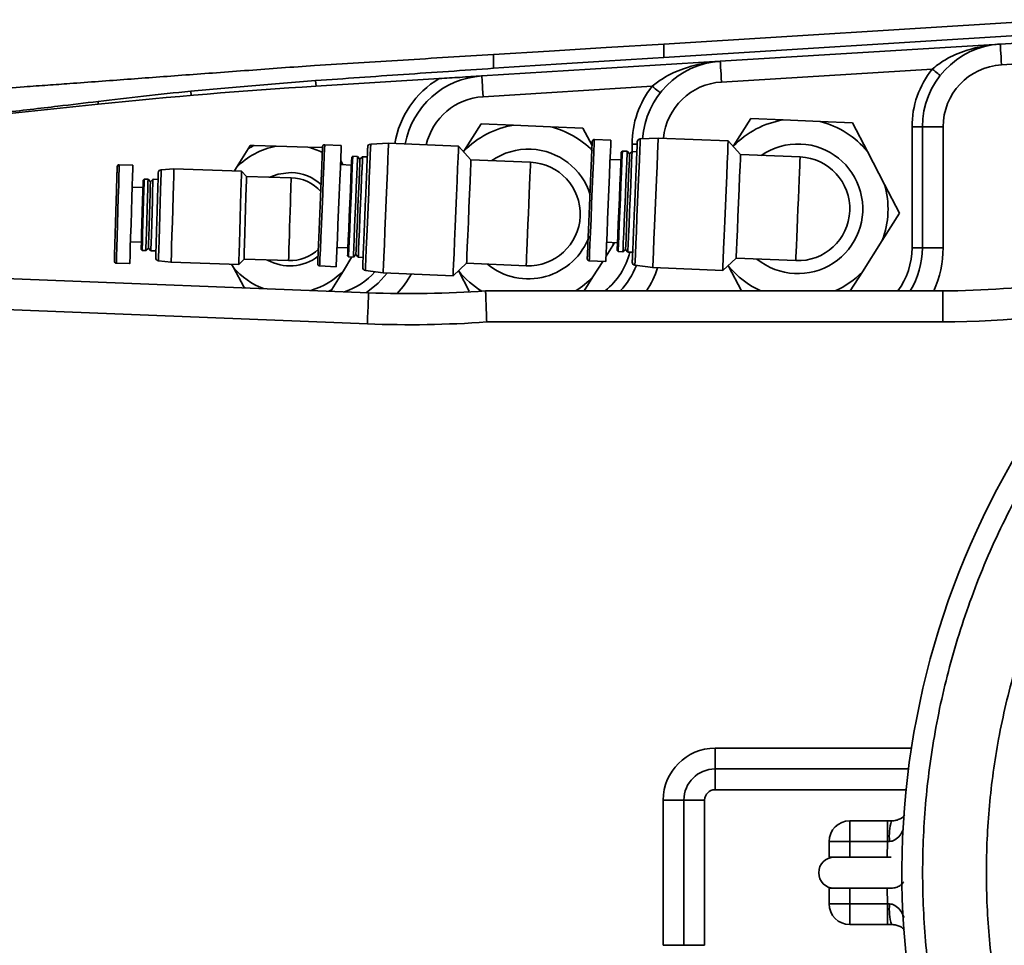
# Model space of a CAD drawing. Header units: millimetres. Extents: x 5 to 517, y 5 to 292.
# Tile 80 of 98: x 184.48 to 193.97, y 240.67 to 249.6. Entities that reach past the tile are written whole.
import ezdxf

# ---------------------------------------------------------------- set-up
doc = ezdxf.new("R2010")
doc.units = ezdxf.units.MM

msp = doc.modelspace()

# ---------------------------------------------------------------- linework, layer by layer
at = {"color": 7, "linetype": 'Continuous', "lineweight": 35}
for p, q in [((194.4964, 249.5961), (190.6899, 249.3618)), ((194.4964, 249.4674), (190.6899, 249.2332)), ((190.6899, 249.3618), (190.6899, 249.2332)), ((193.9354, 249.3612), (195.0087, 249.4273)), ((191.2354, 249.195), (193.9354, 249.3612)), ((188.9354, 249.0535), (191.2354, 249.195)), ((189.0498, 249.1274), (189.0498, 249.2609)), ((194.9799, 249.2251), (193.9477, 249.1616)), ((193.2782, 249.1204), (191.2477, 248.9954)), ((187.3331, 249.0092), (187.3367, 248.9551)), ((187.3357, 248.955), (188.5239, 249.0282)), ((186.1298, 248.9076), (186.1331, 248.8664)), ((190.5782, 248.9542), (188.9477, 248.8539)), ((185.2343, 248.8083), (185.2371, 248.7814)), ((173.693, 247.5813), (185.2371, 248.7814)), ((191.5299, 248.6428), (191.3624, 248.379)), ((191.8421, 248.6297), (191.5299, 248.6428)), ((192.1983, 248.6148), (191.8421, 248.6297)), ((192.5105, 248.6017), (192.1983, 248.6148)), ((188.9299, 248.5928), (188.7624, 248.329)), ((189.242, 248.5797), (188.9299, 248.5928)), ((189.5983, 248.5648), (189.242, 248.5797)), ((189.9105, 248.5517), (189.5983, 248.5648)), ((189.9984, 248.3835), (189.9105, 248.5517)), ((192.6552, 248.3248), (192.5105, 248.6017)), ((193.0846, 247.3983), (193.0846, 248.5627)), ((193.0846, 248.5627), (193.1846, 248.5627)), ((193.1846, 247.3983), (193.1846, 248.5627)), ((193.1846, 248.5627), (193.3846, 248.5627)), ((193.3846, 248.5627), (193.3846, 247.3983)), ((190.1807, 248.4342), (190.0208, 248.4409)), ((190.637, 248.4551), (190.4639, 248.4472)), ((191.3114, 248.4268), (190.637, 248.4551)), ((191.431, 248.2967), (191.3114, 248.4268)), ((186.6815, 248.3521), (186.569, 248.1703)), ((186.9538, 248.3773), (186.7401, 248.3837)), ((187.2575, 248.3681), (186.9538, 248.3773)), ((187.3997, 248.3638), (187.2575, 248.3681)), ((187.5807, 248.3842), (187.4208, 248.3909)), ((188.037, 248.4051), (187.8639, 248.3972)), ((188.7114, 248.3768), (188.037, 248.4051)), ((188.831, 248.2467), (188.7114, 248.3768)), ((188.7624, 248.329), (188.7595, 248.3244)), ((190.2914, 248.3294), (190.281, 248.3199)), ((190.3373, 248.3275), (190.2914, 248.3294)), ((190.3603, 248.3025), (190.3373, 248.3275)), ((190.3853, 248.3255), (190.3603, 248.3025)), ((190.4313, 248.3236), (190.3853, 248.3255)), ((191.3624, 248.379), (191.3595, 248.3744)), ((192.8204, 248.0088), (192.6552, 248.3248)), ((187.5968, 248.1983), (187.5746, 248.2396)), ((187.6914, 248.2794), (187.681, 248.2699)), ((187.7373, 248.2775), (187.6914, 248.2794)), ((187.7603, 248.2525), (187.7373, 248.2775)), ((187.7853, 248.2755), (187.7603, 248.2525)), ((187.8313, 248.2736), (187.7853, 248.2755)), ((189.4055, 248.2226), (188.831, 248.2467)), ((190.2778, 248.2449), (190.1729, 248.2493)), ((192.0055, 248.2726), (191.431, 248.2967)), ((185.5695, 248.1938), (185.4396, 248.1977)), ((185.9666, 248.1569), (185.8437, 248.1498)), ((186.6183, 248.1372), (185.9666, 248.1569)), ((186.569, 248.1703), (186.5499, 248.1393)), ((186.6668, 248.0858), (186.6183, 248.1372)), ((187.6778, 248.1949), (187.5729, 248.1993)), ((185.6806, 248.0604), (185.6703, 248.0507)), ((185.7166, 248.0593), (185.6806, 248.0604)), ((185.7398, 248.0346), (185.7166, 248.0593)), ((185.7645, 248.0579), (185.7398, 248.0346)), ((185.8135, 248.0564), (185.7645, 248.0579)), ((187.0966, 248.0728), (186.6668, 248.0858)), ((185.6681, 247.9788), (185.5632, 247.9819)), ((192.9652, 247.7319), (192.8204, 248.0088)), ((192.7978, 247.4681), (192.9652, 247.7319)), ((174.5006, 247.4933), (187.8437, 246.9634)), ((192.6067, 247.167), (192.7978, 247.4681)), ((185.5473, 247.4562), (185.6523, 247.453)), ((185.6501, 247.381), (185.6598, 247.3707)), ((185.6598, 247.3707), (185.6958, 247.3697)), ((185.6958, 247.3697), (185.7205, 247.3929)), ((185.7205, 247.3929), (185.7438, 247.3682)), ((185.7438, 247.3682), (185.7928, 247.3667)), ((187.5394, 247.4), (187.6443, 247.3956)), ((190.1338, 247.3173), (190.1978, 247.4181)), ((190.1394, 247.45), (190.2443, 247.4456)), ((190.2081, 247.4471), (190.1978, 247.4181)), ((190.1978, 247.4181), (190.216, 247.4468)), ((190.2412, 247.3707), (190.2507, 247.3603)), ((190.2967, 247.3584), (190.3217, 247.3813)), ((190.3217, 247.3813), (190.3447, 247.3563)), ((193.0846, 247.3983), (193.1846, 247.3983)), ((193.1846, 247.3983), (193.3846, 247.3983)), ((186.5912, 247.2376), (186.6427, 247.2861)), ((186.6427, 247.2861), (187.0725, 247.2732)), ((187.6001, 247.1757), (187.6825, 247.309)), ((187.6412, 247.3207), (187.6507, 247.3103)), ((187.6507, 247.3103), (187.6967, 247.3084)), ((187.6967, 247.3084), (187.7217, 247.3313)), ((187.7217, 247.3313), (187.7447, 247.3063)), ((187.7447, 247.3063), (187.7906, 247.3044)), ((190.2507, 247.3603), (190.2967, 247.3584)), ((190.3447, 247.3563), (190.3906, 247.3544)), ((191.259, 247.1779), (191.3891, 247.2975)), ((191.3891, 247.2975), (191.9636, 247.2734)), ((187.8318, 246.6636), (174.4927, 247.1933)), ((185.411, 247.2482), (185.541, 247.2443)), ((185.8173, 247.2717), (185.9395, 247.2573)), ((185.9395, 247.2573), (186.5912, 247.2376)), ((186.5228, 247.2397), (186.54, 247.2076)), ((186.54, 247.2076), (186.6413, 247.0193)), ((187.3718, 247.2219), (187.5317, 247.2152)), ((187.8128, 247.1785), (187.9846, 247.1562)), ((188.659, 247.1279), (188.7891, 247.2475)), ((188.7891, 247.2475), (189.3636, 247.2234)), ((189.9718, 247.2719), (190.1317, 247.2652)), ((190.0067, 247.117), (190.1015, 247.2665)), ((190.4127, 247.2285), (190.5846, 247.2062)), ((190.5846, 247.2062), (191.259, 247.1779)), ((191.3114, 247.226), (191.3139, 247.2212)), ((191.3139, 247.2212), (191.4388, 246.9822)), ((187.4877, 246.9939), (187.6001, 247.1757)), ((187.9846, 247.1562), (188.659, 247.1279)), ((188.7114, 247.176), (188.7139, 247.1712)), ((188.7139, 247.1712), (188.814, 246.9796)), ((189.9212, 246.9822), (190.0067, 247.117)), ((192.4894, 246.9822), (192.6067, 247.167)), ((186.6413, 247.0193), (186.6458, 247.0109)), ((188.9719, 246.9822), (193.3808, 246.9822)), ((193.3808, 246.6823), (193.3808, 246.9822)), ((193.3808, 246.6823), (188.9828, 246.6823)), ((191.1846, 242.573), (191.1846, 242.373)), ((191.1846, 242.373), (193.0505, 242.373)), ((191.1846, 242.373), (191.1846, 242.173)), ((190.6846, 240.673), (190.6846, 242.073)), ((190.6846, 242.073), (190.8846, 242.073)), ((190.8846, 240.673), (190.8846, 242.073)), ((190.8846, 242.073), (191.0846, 242.073)), ((191.0846, 242.073), (191.0846, 240.673)), ((192.4846, 241.873), (192.8481, 241.873)), ((192.4846, 241.873), (192.4846, 241.673)), ((192.887, 241.873), (192.8481, 241.873)), ((192.8481, 241.673), (192.8481, 241.873)), ((192.2846, 241.673), (192.2846, 241.523)), ((192.4846, 241.673), (192.2846, 241.673)), ((192.4846, 241.673), (192.4846, 241.523)), ((192.8481, 241.673), (192.4846, 241.673)), ((192.8439, 241.523), (192.8481, 241.673)), ((192.8481, 241.673), (192.8676, 241.6737)), ((192.2846, 241.523), (192.4846, 241.523)), ((192.4846, 241.523), (192.8439, 241.523)), ((192.8439, 241.523), (192.8846, 241.523)), ((192.2846, 241.073), (192.2846, 241.223)), ((192.4846, 241.223), (192.2846, 241.223)), ((192.4846, 241.073), (192.4846, 241.223)), ((192.8439, 241.223), (192.4846, 241.223)), ((192.8481, 241.073), (192.8439, 241.223)), ((192.8846, 241.223), (192.8439, 241.223)), ((192.2846, 241.073), (192.4846, 241.073)), ((192.4846, 240.873), (192.4846, 241.073)), ((192.4846, 241.073), (192.8481, 241.073)), ((192.8676, 241.0723), (192.8481, 241.073)), ((192.8481, 240.873), (192.8481, 241.073)), ((192.8481, 240.873), (192.4846, 240.873)), ((192.8481, 240.873), (192.887, 240.873)), ((190.6846, 240.673), (190.8846, 240.673)), ((190.8846, 240.673), (191.0846, 240.673))]:
    msp.add_line(p, q, dxfattribs=at)
at = {"color": 8, "linetype": 'Continuous', "lineweight": 35}
for p, q in [((190.3846, 248.3248), (190.3846, 248.3965)), ((190.3846, 248.3965), (190.4353, 248.3965)), ((191.1846, 242.573), (193.0786, 242.573)), ((193.0275, 242.173), (191.1846, 242.173))]:
    msp.add_line(p, q, dxfattribs=at)
at = {"color": 7, "linetype": 'Continuous', "lineweight": 35, "flags": 128}
for points in [[(189.0498, 249.2609), (189.5851, 249.2938), (190.134, 249.3276), (190.6899, 249.3618)], [(193.9354, 249.3612), (193.9357, 249.3574), (193.9364, 249.346), (193.9375, 249.3276), (193.939, 249.3027), (193.9409, 249.2725), (193.943, 249.238), (193.9453, 249.2005), (193.9477, 249.1616)], [(191.2354, 249.195), (191.2357, 249.1912), (191.2364, 249.1798), (191.2375, 249.1614), (191.239, 249.1366), (191.2409, 249.1063), (191.243, 249.0718), (191.2453, 249.0344), (191.2477, 248.9954)], [(193.2782, 249.1204), (193.2935, 249.1083), (193.3082, 249.0967), (193.3218, 249.086), (193.3337, 249.0766), (193.3434, 249.0689), (193.3507, 249.0631), (193.3551, 249.0596), (193.3566, 249.0584)], [(188.9354, 249.0535), (188.9357, 249.0497), (188.9364, 249.0383), (188.9375, 249.0198), (188.939, 248.995), (188.9409, 248.9648), (188.943, 248.9303), (188.9453, 248.8928), (188.9477, 248.8539)], [(190.5782, 248.9542), (190.5935, 248.9421), (190.6082, 248.9305), (190.6218, 248.9198), (190.6336, 248.9104), (190.6434, 248.9027), (190.6507, 248.897), (190.6551, 248.8934), (190.6566, 248.8922)], [(190.1807, 248.4342), (190.1805, 248.4296), (190.179, 248.3931), (190.176, 248.3225), (190.1718, 248.2222), (190.1666, 248.0985), (190.1608, 247.9592), (190.1546, 247.813), (190.1486, 247.6691), (190.143, 247.5365), (190.1383, 247.4236), (190.1347, 247.3375), (190.1324, 247.2836), (190.1317, 247.2652)], [(190.637, 248.4551), (190.6362, 248.4369), (190.634, 248.3835), (190.6304, 248.298), (190.6256, 248.1853), (190.6201, 248.052), (190.6139, 247.9059), (190.6076, 247.7553), (190.6015, 247.6092), (190.5959, 247.4759), (190.5912, 247.3632), (190.5876, 247.2777), (190.5853, 247.2243), (190.5846, 247.2062), (190.5846, 247.2062)], [(191.3114, 248.4268), (191.3112, 248.4222), (191.3097, 248.3862), (191.3067, 248.3162), (191.3025, 248.2164), (191.2973, 248.0925), (191.2914, 247.9518), (191.2852, 247.8023), (191.2789, 247.6529), (191.273, 247.5121), (191.2678, 247.3882), (191.2636, 247.2884), (191.2607, 247.2185), (191.2592, 247.1824), (191.259, 247.1779)], [(187.5807, 248.3842), (187.5805, 248.3795), (187.579, 248.3431), (187.576, 248.2725), (187.5718, 248.1722), (187.5666, 248.0485), (187.5608, 247.9092), (187.5546, 247.763), (187.5486, 247.6191), (187.543, 247.4865), (187.5383, 247.3736), (187.5347, 247.2875), (187.5324, 247.2335), (187.5317, 247.2152)], [(188.037, 248.4051), (188.0362, 248.3869), (188.034, 248.3335), (188.0304, 248.248), (188.0256, 248.1353), (188.0201, 248.002), (188.0139, 247.8559), (188.0076, 247.7053), (188.0015, 247.5592), (187.9959, 247.4259), (187.9912, 247.3132), (187.9876, 247.2277), (187.9853, 247.1743), (187.9846, 247.1562), (187.9846, 247.1562)], [(188.7114, 248.3768), (188.7112, 248.3722), (188.7097, 248.3362), (188.7067, 248.2662), (188.7025, 248.1664), (188.6973, 248.0425), (188.6914, 247.9018), (188.6852, 247.7523), (188.6789, 247.6029), (188.673, 247.4621), (188.6678, 247.3382), (188.6636, 247.2384), (188.6607, 247.1685), (188.6592, 247.1324), (188.659, 247.1279)], [(190.281, 248.3199), (190.2808, 248.3154), (190.2793, 248.2806), (190.2765, 248.2134), (190.2726, 248.119), (190.2677, 248.0042), (190.2624, 247.8777), (190.257, 247.7487), (190.2519, 247.6269), (190.2475, 247.5213), (190.2441, 247.4398), (190.2419, 247.3883), (190.2412, 247.3707), (190.2412, 247.3707)], [(190.2914, 248.3294), (190.2912, 248.3249), (190.2897, 248.2893), (190.2868, 248.2207), (190.2828, 248.1243), (190.2779, 248.0071), (190.2725, 247.8779), (190.2669, 247.7463), (190.2617, 247.6219), (190.2572, 247.5141), (190.2537, 247.4308), (190.2515, 247.3783), (190.2507, 247.3603), (190.2507, 247.3603)], [(190.3373, 248.3275), (190.3373, 248.3264), (190.3362, 248.2995), (190.3336, 248.2388), (190.3299, 248.1487), (190.3251, 248.036), (190.3198, 247.9089), (190.3143, 247.7769), (190.3089, 247.6499), (190.3042, 247.5371), (190.3004, 247.447), (190.2979, 247.3863), (190.2968, 247.3595), (190.2967, 247.3584)], [(190.3853, 248.3255), (190.3851, 248.321), (190.3836, 248.2854), (190.3807, 248.2168), (190.3767, 248.1204), (190.3718, 248.0032), (190.3664, 247.874), (190.3609, 247.7423), (190.3556, 247.618), (190.3511, 247.5102), (190.3476, 247.4269), (190.3454, 247.3743), (190.3447, 247.3563)], [(187.681, 248.2699), (187.6808, 248.2654), (187.6793, 248.2306), (187.6765, 248.1634), (187.6726, 248.069), (187.6677, 247.9542), (187.6624, 247.8277), (187.657, 247.6987), (187.6519, 247.5769), (187.6475, 247.4713), (187.6441, 247.3898), (187.6419, 247.3383), (187.6412, 247.3207)], [(187.6914, 248.2794), (187.6912, 248.2749), (187.6897, 248.2393), (187.6868, 248.1707), (187.6828, 248.0743), (187.6779, 247.9571), (187.6725, 247.8279), (187.6669, 247.6963), (187.6617, 247.5719), (187.6572, 247.4641), (187.6537, 247.3808), (187.6515, 247.3283), (187.6507, 247.3103)], [(187.7373, 248.2775), (187.7373, 248.2764), (187.7362, 248.2495), (187.7336, 248.1888), (187.7298, 248.0987), (187.7251, 247.986), (187.7198, 247.8589), (187.7143, 247.7269), (187.7089, 247.5999), (187.7042, 247.4871), (187.7004, 247.397), (187.6979, 247.3363), (187.6967, 247.3095), (187.6967, 247.3084)], [(187.7603, 248.2525), (187.7601, 248.2478), (187.7586, 248.2109), (187.7556, 248.14), (187.7514, 248.0409), (187.7464, 247.9217), (187.741, 247.7919), (187.7356, 247.6622), (187.7306, 247.5429), (187.7264, 247.4438), (187.7234, 247.3729), (187.7219, 247.336), (187.7217, 247.3313)], [(187.7853, 248.2755), (187.7851, 248.271), (187.7836, 248.2354), (187.7807, 248.1668), (187.7767, 248.0704), (187.7718, 247.9532), (187.7664, 247.824), (187.7608, 247.6923), (187.7556, 247.568), (187.7511, 247.4602), (187.7476, 247.3769), (187.7454, 247.3243), (187.7447, 247.3063)], [(188.831, 248.2467), (188.8308, 248.242), (188.8293, 248.2053), (188.8263, 248.1346), (188.8221, 248.0352), (188.8171, 247.9144), (188.8115, 247.7812), (188.8058, 247.6455), (188.8004, 247.5173), (188.7958, 247.4061), (188.7922, 247.3203), (188.7899, 247.2661), (188.7891, 247.2475)], [(189.4055, 248.2226), (189.4051, 248.213), (189.4039, 248.1845), (189.402, 248.1384), (189.3994, 248.0762), (189.3962, 248.0005), (189.3926, 247.9142), (189.3886, 247.8205), (189.3846, 247.723)], [(190.3603, 248.3025), (190.3601, 248.2978), (190.3586, 248.2609), (190.3556, 248.19), (190.3514, 248.0909), (190.3464, 247.9717), (190.341, 247.8419), (190.3356, 247.7122), (190.3306, 247.5929), (190.3264, 247.4938), (190.3234, 247.423), (190.3219, 247.386), (190.3217, 247.3813)], [(191.431, 248.2967), (191.4308, 248.292), (191.4293, 248.2553), (191.4263, 248.1846), (191.4221, 248.0852), (191.4171, 247.9644), (191.4115, 247.8312), (191.4058, 247.6955), (191.4004, 247.5673), (191.3958, 247.4561), (191.3922, 247.3703), (191.3899, 247.3161), (191.3891, 247.2975)], [(192.0055, 248.2726), (192.0051, 248.263), (192.0039, 248.2345), (192.002, 248.1884), (191.9994, 248.1262), (191.9962, 248.0505), (191.9926, 247.9642), (191.9886, 247.8705), (191.9846, 247.773)], [(185.5695, 248.1938), (185.5694, 248.1894), (185.5684, 248.1545), (185.5663, 248.0873), (185.5635, 247.9928), (185.56, 247.878), (185.5562, 247.7515), (185.5523, 247.6225), (185.5487, 247.5006), (185.5455, 247.395), (185.543, 247.3134), (185.5415, 247.2619), (185.541, 247.2443), (185.541, 247.2443)], [(185.9666, 248.1569), (185.9661, 248.1386), (185.9645, 248.0855), (185.9619, 248.0016), (185.9587, 247.8939), (185.955, 247.7711), (185.9511, 247.6431), (185.9474, 247.5202), (185.9442, 247.4125), (185.9417, 247.3287), (185.9401, 247.2755), (185.9395, 247.2573), (185.9395, 247.2573)], [(186.6183, 248.1372), (186.6182, 248.1327), (186.6171, 248.0966), (186.615, 248.0274), (186.6121, 247.9306), (186.6086, 247.8142), (186.6048, 247.6874), (186.601, 247.5607), (186.5975, 247.4443), (186.5945, 247.3475), (186.5925, 247.2783), (186.5914, 247.2422), (186.5912, 247.2376)], [(185.6703, 248.0507), (185.6702, 248.0462), (185.6691, 248.0104), (185.667, 247.9427), (185.6643, 247.8504), (185.661, 247.7435), (185.6577, 247.6337), (185.6547, 247.5327), (185.6523, 247.4516), (185.6507, 247.3992), (185.6501, 247.381), (185.6501, 247.381)], [(185.6806, 248.0604), (185.6804, 248.0557), (185.6793, 248.0189), (185.6772, 247.9491), (185.6744, 247.8541), (185.6711, 247.7441), (185.6677, 247.6309), (185.6645, 247.527), (185.662, 247.4435), (185.6604, 247.3894), (185.6598, 247.3707)], [(185.7166, 248.0593), (185.7165, 248.0582), (185.7157, 248.0303), (185.7138, 247.9682), (185.7111, 247.8786), (185.7079, 247.7713), (185.7045, 247.6577), (185.7012, 247.5504), (185.6985, 247.4608), (185.6967, 247.3987), (185.6958, 247.3708), (185.6958, 247.3697)], [(185.7398, 248.0346), (185.7397, 248.0298), (185.7385, 247.9917), (185.7364, 247.92), (185.7335, 247.8235), (185.7302, 247.7138), (185.7269, 247.604), (185.724, 247.5075), (185.7218, 247.4359), (185.7207, 247.3978), (185.7205, 247.3929)], [(185.7645, 248.0579), (185.7644, 248.0532), (185.7633, 248.0163), (185.7612, 247.9466), (185.7583, 247.8516), (185.755, 247.7415), (185.7516, 247.6284), (185.7485, 247.5244), (185.746, 247.4409), (185.7443, 247.3869), (185.7438, 247.3682), (185.7438, 247.3682)], [(186.6668, 248.0858), (186.6667, 248.0813), (186.6656, 248.0462), (186.6636, 247.979), (186.6608, 247.8859), (186.6574, 247.7749), (186.6539, 247.6561), (186.6504, 247.5399), (186.6472, 247.4367), (186.6448, 247.3556), (186.6432, 247.3039), (186.6427, 247.2861)], [(186.8899, 248.0787), (186.9708, 248.1084), (187.0981, 248.1228)], [(187.0966, 248.0728), (187.0964, 248.0651), (187.0957, 248.0424), (187.0946, 248.0054), (187.0931, 247.9557), (187.0913, 247.8951), (187.0892, 247.826), (187.0869, 247.751), (187.0846, 247.673)], [(191.9846, 247.773), (191.9805, 247.6755), (191.9765, 247.5818), (191.9729, 247.4955), (191.9697, 247.4198), (191.9671, 247.3576), (191.9652, 247.3115), (191.964, 247.283), (191.9636, 247.2734)], [(187.0846, 247.673), (187.0822, 247.595), (187.08, 247.52), (187.0779, 247.4509), (187.076, 247.3903), (187.0745, 247.3406), (187.0734, 247.3036), (187.0728, 247.2809), (187.0725, 247.2732)], [(189.3846, 247.723), (189.3805, 247.6255), (189.3765, 247.5318), (189.3729, 247.4455), (189.3697, 247.3698), (189.3671, 247.3076), (189.3652, 247.2615), (189.364, 247.233), (189.3636, 247.2234)], [(187.821, 246.9643), (187.9367, 247.0558), (188.0236, 247.1534)], [(187.8437, 246.9634), (187.8435, 246.9576), (187.8428, 246.9405), (187.8417, 246.9128), (187.8402, 246.8756), (187.8384, 246.8301), (187.8364, 246.7783), (187.8342, 246.7221), (187.8318, 246.6636)]]:
    msp.add_lwpolyline(points, dxfattribs=at)
at = {"color": 8, "linetype": 'Continuous', "lineweight": 35, "flags": 128}
for points in [[(190.0208, 248.4409), (190.0206, 248.4363), (190.0191, 248.3998), (190.0161, 248.3292), (190.0119, 248.2289), (190.0067, 248.1052), (190.0009, 247.9659), (189.9948, 247.8197), (189.9887, 247.6758), (189.9832, 247.5432), (189.9784, 247.4303), (189.9748, 247.3442), (189.9726, 247.2903), (189.9718, 247.2719)], [(190.4639, 248.4472), (190.4637, 248.4428), (190.4622, 248.4076), (190.4593, 248.3393), (190.4552, 248.2419), (190.4502, 248.121), (190.4444, 247.9837), (190.4383, 247.8378), (190.4322, 247.692), (190.4264, 247.5547), (190.4214, 247.4338), (190.4173, 247.3363), (190.4144, 247.2681), (190.4129, 247.2329), (190.4127, 247.2285)], [(187.4208, 248.3909), (187.4206, 248.3863), (187.4191, 248.3498), (187.4161, 248.2792), (187.4119, 248.1789), (187.4067, 248.0552), (187.4009, 247.9159), (187.3948, 247.7697), (187.3887, 247.6258), (187.3832, 247.4932), (187.3784, 247.3803), (187.3748, 247.2942), (187.3726, 247.2403), (187.3718, 247.2219), (187.3718, 247.2219)], [(187.8639, 248.3972), (187.8637, 248.3928), (187.8622, 248.3576), (187.8593, 248.2893), (187.8553, 248.1919), (187.8502, 248.071), (187.8444, 247.9337), (187.8383, 247.7878), (187.8322, 247.642), (187.8264, 247.5047), (187.8214, 247.3838), (187.8173, 247.2863), (187.8144, 247.2181), (187.8129, 247.1829), (187.8128, 247.1785)], [(185.4396, 248.1977), (185.4395, 248.1933), (185.4384, 248.1584), (185.4364, 248.0913), (185.4336, 247.9968), (185.4301, 247.882), (185.4263, 247.7554), (185.4224, 247.6264), (185.4187, 247.5045), (185.4156, 247.3989), (185.4131, 247.3173), (185.4115, 247.2658), (185.411, 247.2482)], [(185.8437, 248.1498), (185.8436, 248.1454), (185.8425, 248.1102), (185.8405, 248.0426), (185.8377, 247.9481), (185.8342, 247.8345), (185.8305, 247.7108), (185.8268, 247.5871), (185.8234, 247.4734), (185.8205, 247.3789), (185.8185, 247.3114), (185.8174, 247.2762), (185.8173, 247.2717)], [(186.6545, 247.0106), (186.6482, 247.0147), (186.6413, 247.0193)]]:
    msp.add_lwpolyline(points, dxfattribs=at)
at = {"color": 7, "linetype": 'Continuous', "lineweight": 35}
for centre, radius, start, end in [((200.8846, 241.373), 7.8977, 63.95344, 270), ((193.9846, 248.5627), 0.8, 93.52182, 180), ((191.2846, 248.3966), 0.8, 93.52182, 176.29682), ((193.9846, 248.5627), 0.9, 141.7115, 180), ((193.9846, 248.5627), 0.6, 93.52182, 180), ((188.9846, 248.255), 0.8, 93.52182, 169.67891), ((190.4071, 199.0495), 50, 93.52182, 95.93508), ((191.2846, 248.3966), 0.9, 141.7115, 180), ((191.9846, 247.773), 0.8685, 99.4444, 135.75304), ((191.9846, 247.773), 0.8685, 39.4444, 75.75304), ((189.3846, 247.723), 0.8685, 99.4444, 135.75304), ((189.3846, 247.723), 0.8685, 44.52543, 75.75304), ((190.02, 248.4209), 0.02, 87.59872, 177.59872), ((190.4652, 248.4172), 0.03, 92.59872, 177.59872), ((187.0846, 247.673), 0.7163, 100.51819, 136.03234), ((187.0846, 247.673), 0.7898, 115.85926, 120.69128), ((187.0846, 247.673), 0.7163, 64.05332, 76.03234), ((187.42, 248.3709), 0.02, 87.59872, 177.59872), ((187.8652, 248.3672), 0.03, 92.59872, 177.59872), ((189.3846, 247.723), 0.625, 87.59872, 124.46862), ((189.3846, 247.723), 0.625, 17.27337, 87.59872), ((191.9846, 247.773), 0.625, 230.72882, 87.59872), ((191.9846, 247.773), 0.625, 87.59872, 124.46862), ((189.3846, 247.723), 0.5, 267.59872, 87.59872), ((191.9846, 247.773), 0.5, 267.59872, 87.59872), ((185.439, 248.1778), 0.02, 88.27527, 178.27527), ((185.8454, 248.1199), 0.03, 93.27527, 178.27527), ((187.0846, 247.673), 0.4, 41.86894, 88.27527), ((187.0846, 247.673), 0.45, 47.54607, 88.27527), ((191.9846, 247.773), 0.8685, 339.4444, 15.75304), ((189.3846, 247.723), 0.625, 230.72882, 340.10797), ((187.0846, 247.673), 0.4, 268.27527, 313.85845), ((192.3846, 247.3983), 0.8, 328.66614, 360), ((185.8208, 247.3015), 0.03, 178.27527, 263.27527), ((187.0846, 247.673), 0.45, 241.00922, 307.43241), ((189.9726, 247.2919), 0.02, 177.59872, 267.59872), ((193.3808, 254.9823), 8, 270, 286.78879), ((185.4116, 247.2682), 0.02, 178.27527, 268.27527), ((187.0846, 247.673), 0.7163, 220.51819, 249.1474), ((187.3726, 247.2419), 0.02, 177.59872, 267.59872), ((187.8166, 247.2082), 0.03, 177.59872, 262.59872), ((189.6846, 247.5259), 0.8, 317.18651, 338.03392), ((190.4166, 247.2582), 0.03, 177.59872, 262.59872), ((191.9846, 247.773), 0.8685, 219.4444, 245.57209), ((187.0846, 247.673), 0.7163, 286.30403, 316.03234), ((189.3846, 247.723), 0.8685, 219.4444, 238.86048), ((189.3846, 247.723), 0.8685, 301.47023, 315.75304), ((191.9846, 247.773), 0.8685, 294.42791, 315.75304), ((188.2406, 256.9555), 10, 267.72571, 274.19383), ((188.2406, 256.9555), 10.3, 267.72571, 274.13228), ((191.1846, 242.073), 0.5, 90, 180), ((191.1846, 242.073), 0.3, 90, 180), ((191.1846, 242.073), 0.1, 90, 180), ((192.4846, 241.673), 0.2, 90, 180), ((193.3951, 241.7229), 0.5298, 163.54399, 185.32743), ((192.3346, 241.373), 0.15, 90, 180), ((192.3346, 241.373), 0.15, 180, 270), ((192.4846, 241.073), 0.2, 180, 270), ((193.3951, 241.0231), 0.5298, 174.67257, 196.45601)]:
    msp.add_arc(centre, radius, start, end, dxfattribs=at)
at = {"color": 8, "linetype": 'Continuous', "lineweight": 35}
for centre, radius, start, end in [((188.9846, 248.255), 0.9, 120.78786, 170.56363), ((191.2846, 248.3966), 0.6, 93.52182, 174.60592), ((188.9846, 248.255), 0.6, 93.52182, 167.01244), ((192.3846, 247.3983), 0.7, 323.53631, 360), ((192.3846, 247.3983), 1, 335.41648, 360), ((189.6846, 247.5259), 0.7, 309.04043, 345.91193), ((189.6846, 247.5259), 1, 327.06473, 341.23147), ((187.3846, 247.6347), 0.7, 288.9322, 318.02164), ((187.3846, 247.6347), 1, 317.27437, 330.66364), ((187.0846, 247.673), 0.7898, 298.44311, 300.69128), ((193.3808, 254.9823), 8.3, 270, 282.91221)]:
    msp.add_arc(centre, radius, start, end, dxfattribs=at)
at = {"color": 7, "linetype": 'Continuous', "lineweight": 35}
msp.add_ellipse((190.6899, 249.1457), major_axis=(5, 0.3078), ratio=0.017422, start_param=1.569724, end_param=1.903925, dxfattribs=at)
for points, knots in [([(193.2782, 249.1204), (193.3126, 249.1467), (193.407, 249.2186), (193.6108, 249.3095), (193.7981, 249.3504), (193.9177, 249.3601), (193.9348, 249.3612), (193.9354, 249.3612)], [0, 0, 0, 0, 0.17523, 0.479372, 0.925583, 0.997428, 1, 1, 1, 1]), ([(189.0498, 249.2609), (188.7564, 249.2428), (188.1683, 249.2067), (187.6053, 249.172), (187.3232, 249.1546)], [0, 0, 0, 0, 0.498949, 1, 1, 1, 1]), ([(190.5782, 248.9542), (190.6126, 248.9805), (190.707, 249.0524), (190.9108, 249.1433), (191.098, 249.1842), (191.2177, 249.1939), (191.2348, 249.195), (191.2354, 249.195)], [0, 0, 0, 0, 0.1752296, 0.4793717, 0.9255826, 0.9974355, 1, 1, 1, 1]), ([(187.3232, 249.1546), (187.1094, 249.1389), (186.7877, 249.1152), (186.3754, 249.0848), (185.9719, 249.0551), (185.5199, 249.0218), (185.1475, 248.9944), (184.9612, 248.9807)], [0, 0, 0, 0, 0.2452303, 0.3688618, 0.4923811, 0.7460971, 1, 1, 1, 1]), ([(189.0498, 249.1274), (188.7581, 249.1076), (188.1735, 249.068), (187.6136, 249.0289), (187.3331, 249.0092)], [0, 0, 0, 0, 0.498967, 1, 1, 1, 1]), ([(187.3331, 249.0092), (187.1266, 248.9921), (186.8163, 248.9662), (186.4164, 248.9324), (186.2254, 248.9158), (186.1298, 248.9076)], [0, 0, 0, 0, 0.498296, 0.748861, 1, 1, 1, 1]), ([(188.5239, 249.0282), (188.591, 249.0323), (188.7317, 249.041), (188.8648, 249.0491), (188.9349, 249.0535), (188.9354, 249.0535)], [0, 0, 0, 0, 0.475457, 0.995802, 1, 1, 1, 1]), ([(200.8846, 233.6753), (200.6498, 233.6815), (200.1803, 233.6939), (199.471, 233.7956), (198.7572, 233.9624), (198.0416, 234.206), (197.3394, 234.5255), (196.6626, 234.9204), (196.023, 235.3872), (195.4318, 235.9202), (194.8987, 236.5115), (194.4319, 237.1511), (194.0371, 237.8279), (193.7175, 238.53), (193.4741, 239.2456), (193.3064, 239.9595), (193.2083, 240.6687), (193.1762, 241.373), (193.2083, 242.0773), (193.3064, 242.7865), (193.4741, 243.5004), (193.7175, 244.216), (194.0371, 244.9181), (194.4319, 245.5949), (194.8987, 246.2345), (195.4318, 246.8258), (196.023, 247.3588), (196.6626, 247.8256), (197.3394, 248.2205), (198.0416, 248.54), (198.7572, 248.7836), (199.471, 248.9504), (200.1803, 249.0521), (200.6498, 249.0645), (200.8846, 249.0707)], [0, 0, 0, 0, 0.029125, 0.058248, 0.088734, 0.119994, 0.151901, 0.184313, 0.217069, 0.25, 0.282931, 0.315687, 0.348099, 0.380006, 0.411266, 0.441751, 0.470877, 0.5, 0.529125, 0.558248, 0.588734, 0.619994, 0.651901, 0.684313, 0.717069, 0.75, 0.782931, 0.815687, 0.848099, 0.880006, 0.911266, 0.941752, 0.970876, 1, 1, 1, 1]), ([(184.9612, 248.9807), (184.8914, 248.9755), (184.7516, 248.9653), (184.5035, 248.9471), (184.2506, 248.9286), (184.0639, 248.915), (183.9964, 248.9101)], [0, 0, 0, 0, 0.246069, 0.493574, 0.816813, 1, 1, 1, 1]), ([(185.2343, 248.8083), (185.3794, 248.8255), (185.6697, 248.86), (185.9764, 248.8917), (186.1298, 248.9076)], [0, 0, 0, 0, 0.499872, 1, 1, 1, 1]), ([(183.9964, 248.6665), (184.047, 248.6718), (184.1499, 248.6827), (184.3504, 248.7047), (184.5873, 248.7315), (184.8992, 248.7681), (185.1071, 248.793), (185.2343, 248.8083)], [0, 0, 0, 0, 0.102914, 0.209585, 0.426399, 0.649301, 1, 1, 1, 1]), ([(190, 248.4217), (189.9997, 248.4142), (189.9992, 248.4026), (189.9962, 248.3322), (189.9932, 248.2593), (189.9894, 248.1689), (189.9839, 248.0375), (189.9763, 247.8572), (189.9688, 247.677), (189.9633, 247.5455), (189.9595, 247.4551), (189.9564, 247.3822), (189.9535, 247.3119), (189.953, 247.3003), (189.9527, 247.2927)], [0, 0, 0, 0, 0.119729, 0.18418, 0.25, 0.31582, 0.380271, 0.499999, 0.619728, 0.684181, 0.75, 0.81582, 0.880271, 1, 1, 1, 1]), ([(190.4352, 248.4185), (190.4349, 248.4108), (190.4344, 248.3988), (190.4314, 248.3266), (190.4283, 248.2518), (190.4244, 248.1589), (190.4187, 248.024), (190.4109, 247.839), (190.4032, 247.6539), (190.3975, 247.519), (190.3936, 247.4262), (190.3905, 247.3514), (190.3875, 247.2791), (190.387, 247.2672), (190.3866, 247.2595)], [0, 0, 0, 0, 0.119729, 0.18418, 0.25, 0.31582, 0.380271, 0.5, 0.619729, 0.68418, 0.75, 0.81582, 0.880271, 1, 1, 1, 1]), ([(200.8846, 234.2902), (200.6686, 234.2959), (200.2365, 234.3072), (199.5811, 234.4013), (198.9243, 234.5549), (198.2661, 234.7797), (197.6226, 235.0724), (196.9999, 235.4358), (196.4113, 235.8653), (195.8673, 236.3557), (195.3768, 236.8998), (194.9473, 237.4883), (194.584, 238.111), (194.2912, 238.7545), (194.0667, 239.4127), (193.9121, 240.0695), (193.8214, 240.725), (193.7919, 241.373), (193.8214, 242.021), (193.9121, 242.6764), (194.0667, 243.3333), (194.2912, 243.9915), (194.584, 244.635), (194.9473, 245.2577), (195.3768, 245.8462), (195.8673, 246.3903), (196.4113, 246.8807), (196.9999, 247.3102), (197.6226, 247.6736), (198.2661, 247.9663), (198.9243, 248.1911), (199.5811, 248.3447), (200.2365, 248.4388), (200.6685, 248.4501), (200.8846, 248.4558)], [0, 0, 0, 0, 0.029124, 0.058248, 0.08912, 0.119994, 0.151901, 0.184313, 0.217069, 0.25, 0.282931, 0.315687, 0.348098, 0.380006, 0.410878, 0.441751, 0.470875, 0.5, 0.529123, 0.558249, 0.58912, 0.619994, 0.651902, 0.684313, 0.717069, 0.75, 0.782931, 0.815687, 0.848099, 0.880006, 0.910878, 0.941752, 0.970875, 1, 1, 1, 1]), ([(186.7017, 248.3848), (186.7016, 248.3847), (186.7013, 248.3843), (186.6992, 248.3809), (186.6945, 248.3733), (186.6881, 248.363), (186.6832, 248.355), (186.6815, 248.3521)], [0, 0, 0, 0, 0.106104, 0.23557, 0.433248, 0.795149, 1, 1, 1, 1]), ([(186.7401, 248.3837), (186.7326, 248.3839), (186.7221, 248.3842), (186.7104, 248.3846), (186.7047, 248.3848), (186.702, 248.3848), (186.7018, 248.3848), (186.7017, 248.3848)], [0, 0, 0, 0, 0.455031, 0.632937, 0.8121, 0.924431, 1, 1, 1, 1]), ([(187.4, 248.3717), (187.3997, 248.3642), (187.3992, 248.3526), (187.3962, 248.2822), (187.3932, 248.2093), (187.3894, 248.1189), (187.3839, 247.9875), (187.3763, 247.8072), (187.3688, 247.627), (187.3633, 247.4955), (187.3595, 247.4051), (187.3564, 247.3322), (187.3535, 247.2619), (187.353, 247.2503), (187.3527, 247.2427)], [0, 0, 0, 0, 0.119728, 0.18418, 0.25, 0.315819, 0.380272, 0.500001, 0.619729, 0.68418, 0.75, 0.81582, 0.880271, 1, 1, 1, 1]), ([(187.8352, 248.3685), (187.8349, 248.3608), (187.8344, 248.3488), (187.8314, 248.2766), (187.8282, 248.2018), (187.8244, 248.1089), (187.8187, 247.974), (187.8109, 247.789), (187.8032, 247.6039), (187.7975, 247.469), (187.7936, 247.3762), (187.7905, 247.3014), (187.7875, 247.2291), (187.787, 247.2172), (187.7866, 247.2095)], [0, 0, 0, 0, 0.119729, 0.18418, 0.25, 0.31582, 0.380271, 0.5, 0.619729, 0.68418, 0.75, 0.81582, 0.880271, 1, 1, 1, 1]), ([(185.419, 248.1784), (185.4188, 248.1723), (185.4185, 248.1629), (185.4168, 248.1062), (185.4151, 248.0475), (185.4129, 247.9747), (185.4097, 247.8688), (185.4053, 247.7236), (185.4009, 247.5783), (185.3978, 247.4725), (185.3956, 247.3996), (185.3938, 247.3409), (185.3921, 247.2842), (185.3918, 247.2748), (185.3916, 247.2688)], [0, 0, 0, 0, 0.119728, 0.184181, 0.25, 0.31582, 0.380272, 0.5, 0.619729, 0.68418, 0.749999, 0.81582, 0.880271, 1, 1, 1, 1]), ([(185.8155, 248.1208), (185.8153, 248.1153), (185.815, 248.1069), (185.8135, 248.0559), (185.8119, 248.0031), (185.8099, 247.9375), (185.8071, 247.8422), (185.8031, 247.7116), (185.7992, 247.5809), (185.7963, 247.4857), (185.7944, 247.4201), (185.7928, 247.3673), (185.7912, 247.3163), (185.791, 247.3079), (185.7908, 247.3024)], [0, 0, 0, 0, 0.119729, 0.184181, 0.25, 0.31582, 0.380271, 0.500001, 0.619729, 0.68418, 0.75, 0.815819, 0.880271, 1, 1, 1, 1]), ([(187.4778, 246.9779), (187.4793, 246.9803), (187.4824, 246.9854), (187.4859, 246.9909), (187.4877, 246.9939)], [0, 0, 0, 0, 0.4790916, 1, 1, 1, 1]), ([(188.9719, 246.9822), (188.972, 246.9789), (188.9722, 246.9723), (188.9741, 246.9206), (188.9769, 246.8446), (188.9799, 246.7615), (188.9819, 246.7058), (188.9827, 246.6836), (188.9828, 246.6823)], [0, 0, 0, 0, 0.214505, 0.429009, 0.643578, 0.858283, 0.991308, 1, 1, 1, 1]), ([(193.0148, 241.9264), (193.0022, 241.9141), (192.9826, 241.8949), (192.94, 241.8794), (192.9102, 241.8738), (192.8946, 241.8733), (192.887, 241.873)], [0, 0, 0, 0, 0.486287, 0.758719, 0.882088, 1, 1, 1, 1]), ([(193.0048, 241.2854), (192.9946, 241.273), (192.9758, 241.2501), (192.9327, 241.2277), (192.9001, 241.2245), (192.8846, 241.223)], [0, 0, 0, 0, 0.379602, 0.703426, 1, 1, 1, 1]), ([(192.887, 240.873), (192.8946, 240.8727), (192.9102, 240.8722), (192.94, 240.8666), (192.9812, 240.8517), (193, 240.8334), (193.0118, 240.8219)], [0, 0, 0, 0, 0.12186, 0.24936, 0.530915, 1, 1, 1, 1])]:
    msp.add_open_spline(points, degree=3, knots=knots, dxfattribs=at)
at = {"color": 8, "linetype": 'Continuous', "lineweight": 35}
for points, knots in [([(192.8676, 241.6737), (192.8763, 241.6748), (192.8944, 241.6769), (192.9307, 241.694), (192.9706, 241.7289), (192.9889, 241.7662), (192.998, 241.7849)], [0, 0, 0, 0, 0.136507, 0.285304, 0.642036, 1, 1, 1, 1]), ([(193.01, 240.9402), (192.9976, 240.9663), (192.9763, 241.0111), (192.9308, 241.0521), (192.8944, 241.0691), (192.8763, 241.0712), (192.8676, 241.0723)], [0, 0, 0, 0, 0.436088, 0.749388, 0.880104, 1, 1, 1, 1])]:
    msp.add_open_spline(points, degree=3, knots=knots, dxfattribs=at)

doc.saveas('drawing.dxf')
